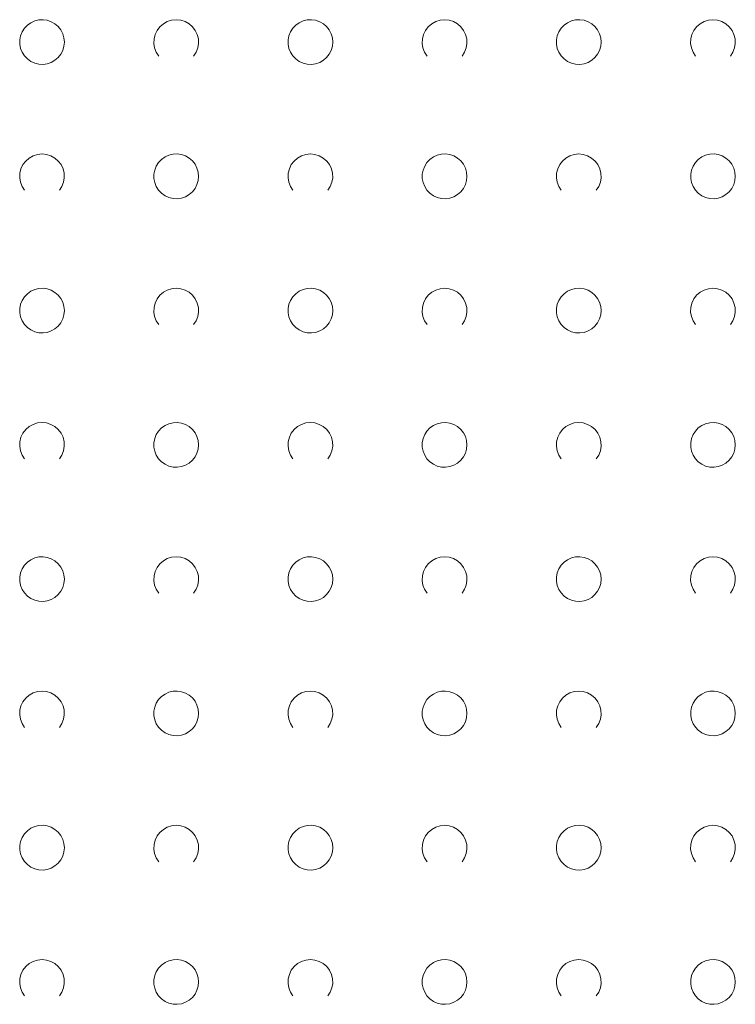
# Model space of a CAD drawing. Extents: x 5474185 to 5474933, y 5916077 to 5916824.
# Tile 47 of 256: x 5474353 to 5474369, y 5916598 to 5916620. Entities that reach past the tile are written whole.
import ezdxf

# ---------------------------------------------------------------- set-up
doc = ezdxf.new("R2010")
doc.units = 0
doc.layers.add('GSSZAD', color=254, linetype='CONTINUOUS', lineweight=18)

msp = doc.modelspace()

# ---------------------------------------------------------------- linework, layer by layer
at = {"layer": 'GSSZAD', "elevation": 10.1, "flags": 128}
for points in [[(5474353.845, 5916619.271005), (5474353.835964, 5916619.365631), (5474353.809184, 5916619.456836), (5474353.765627, 5916619.541325), (5474353.706867, 5916619.616045), (5474353.635028, 5916619.678293), (5474353.552708, 5916619.725821), (5474353.462879, 5916619.756911), (5474353.368791, 5916619.770439), (5474353.273843, 5916619.765916), (5474353.181466, 5916619.743505), (5474353.095, 5916619.704018), (5474353.01757, 5916619.64888), (5474352.951973, 5916619.580084), (5474352.900582, 5916619.500118), (5474352.865254, 5916619.411871), (5474352.847264, 5916619.318533), (5474352.847264, 5916619.223477), (5474352.865254, 5916619.130139), (5474352.900582, 5916619.041892), (5474352.951973, 5916618.961926), (5474353.01757, 5916618.89313), (5474353.095, 5916618.837992), (5474353.181466, 5916618.798505), (5474353.273843, 5916618.776094), (5474353.368791, 5916618.771571), (5474353.462879, 5916618.785099), (5474353.552708, 5916618.816189), (5474353.635028, 5916618.863717), (5474353.706867, 5916618.925965), (5474353.765627, 5916619.000685), (5474353.809184, 5916619.085174), (5474353.835964, 5916619.176379), (5474353.845, 5916619.271005)], [(5474359.845, 5916619.271005), (5474359.835964, 5916619.365631), (5474359.809184, 5916619.456836), (5474359.765627, 5916619.541325), (5474359.706867, 5916619.616045), (5474359.635028, 5916619.678293), (5474359.552708, 5916619.725821), (5474359.462879, 5916619.756911), (5474359.368791, 5916619.770439), (5474359.273843, 5916619.765916), (5474359.181466, 5916619.743505), (5474359.095, 5916619.704018), (5474359.01757, 5916619.64888), (5474358.951973, 5916619.580084), (5474358.900582, 5916619.500118), (5474358.865254, 5916619.411871), (5474358.847264, 5916619.318533), (5474358.847264, 5916619.223477), (5474358.865254, 5916619.130139), (5474358.900582, 5916619.041892), (5474358.951973, 5916618.961926), (5474359.01757, 5916618.89313), (5474359.095, 5916618.837992), (5474359.181466, 5916618.798505), (5474359.273843, 5916618.776094), (5474359.368791, 5916618.771571), (5474359.462879, 5916618.785099), (5474359.552708, 5916618.816189), (5474359.635028, 5916618.863717), (5474359.706867, 5916618.925965), (5474359.765627, 5916619.000685), (5474359.809184, 5916619.085174), (5474359.835964, 5916619.176379), (5474359.845, 5916619.271005)], [(5474365.845, 5916619.271005), (5474365.835964, 5916619.365631), (5474365.809184, 5916619.456836), (5474365.765627, 5916619.541325), (5474365.706867, 5916619.616045), (5474365.635028, 5916619.678293), (5474365.552708, 5916619.725821), (5474365.462879, 5916619.756911), (5474365.368791, 5916619.770439), (5474365.273843, 5916619.765916), (5474365.181466, 5916619.743505), (5474365.095, 5916619.704018), (5474365.01757, 5916619.64888), (5474364.951973, 5916619.580084), (5474364.900582, 5916619.500118), (5474364.865254, 5916619.411871), (5474364.847264, 5916619.318533), (5474364.847264, 5916619.223477), (5474364.865254, 5916619.130139), (5474364.900582, 5916619.041892), (5474364.951973, 5916618.961926), (5474365.01757, 5916618.89313), (5474365.095, 5916618.837992), (5474365.181466, 5916618.798505), (5474365.273843, 5916618.776094), (5474365.368791, 5916618.771571), (5474365.462879, 5916618.785099), (5474365.552708, 5916618.816189), (5474365.635028, 5916618.863717), (5474365.706867, 5916618.925965), (5474365.765627, 5916619.000685), (5474365.809184, 5916619.085174), (5474365.835964, 5916619.176379), (5474365.845, 5916619.271005)], [(5474356.845, 5916616.271005), (5474356.835964, 5916616.365631), (5474356.809184, 5916616.456836), (5474356.765627, 5916616.541325), (5474356.706867, 5916616.616045), (5474356.635028, 5916616.678293), (5474356.552708, 5916616.725821), (5474356.462879, 5916616.756911), (5474356.368791, 5916616.770439), (5474356.273843, 5916616.765916), (5474356.181466, 5916616.743505), (5474356.095, 5916616.704018), (5474356.01757, 5916616.64888), (5474355.951973, 5916616.580084), (5474355.900582, 5916616.500118), (5474355.865254, 5916616.411871), (5474355.847264, 5916616.318533), (5474355.847264, 5916616.223477), (5474355.865254, 5916616.130139), (5474355.900582, 5916616.041892), (5474355.951973, 5916615.961926), (5474356.01757, 5916615.89313), (5474356.095, 5916615.837992), (5474356.181466, 5916615.798505), (5474356.273843, 5916615.776094), (5474356.368791, 5916615.771571), (5474356.462879, 5916615.785099), (5474356.552708, 5916615.816189), (5474356.635028, 5916615.863717), (5474356.706867, 5916615.925965), (5474356.765627, 5916616.000685), (5474356.809184, 5916616.085174), (5474356.835964, 5916616.176379), (5474356.845, 5916616.271005)], [(5474362.845, 5916616.271005), (5474362.835964, 5916616.365631), (5474362.809184, 5916616.456836), (5474362.765627, 5916616.541325), (5474362.706867, 5916616.616045), (5474362.635028, 5916616.678293), (5474362.552708, 5916616.725821), (5474362.462879, 5916616.756911), (5474362.368791, 5916616.770439), (5474362.273843, 5916616.765916), (5474362.181466, 5916616.743505), (5474362.095, 5916616.704018), (5474362.01757, 5916616.64888), (5474361.951973, 5916616.580084), (5474361.900582, 5916616.500118), (5474361.865254, 5916616.411871), (5474361.847264, 5916616.318533), (5474361.847264, 5916616.223477), (5474361.865254, 5916616.130139), (5474361.900582, 5916616.041892), (5474361.951973, 5916615.961926), (5474362.01757, 5916615.89313), (5474362.095, 5916615.837992), (5474362.181466, 5916615.798505), (5474362.273843, 5916615.776094), (5474362.368791, 5916615.771571), (5474362.462879, 5916615.785099), (5474362.552708, 5916615.816189), (5474362.635028, 5916615.863717), (5474362.706867, 5916615.925965), (5474362.765627, 5916616.000685), (5474362.809184, 5916616.085174), (5474362.835964, 5916616.176379), (5474362.845, 5916616.271005)], [(5474368.845, 5916616.271005), (5474368.835964, 5916616.365631), (5474368.809184, 5916616.456836), (5474368.765627, 5916616.541325), (5474368.706867, 5916616.616045), (5474368.635028, 5916616.678293), (5474368.552708, 5916616.725821), (5474368.462879, 5916616.756911), (5474368.368791, 5916616.770439), (5474368.273843, 5916616.765916), (5474368.181466, 5916616.743505), (5474368.095, 5916616.704018), (5474368.01757, 5916616.64888), (5474367.951973, 5916616.580084), (5474367.900582, 5916616.500118), (5474367.865254, 5916616.411871), (5474367.847264, 5916616.318533), (5474367.847264, 5916616.223477), (5474367.865254, 5916616.130139), (5474367.900582, 5916616.041892), (5474367.951973, 5916615.961926), (5474368.01757, 5916615.89313), (5474368.095, 5916615.837992), (5474368.181466, 5916615.798505), (5474368.273843, 5916615.776094), (5474368.368791, 5916615.771571), (5474368.462879, 5916615.785099), (5474368.552708, 5916615.816189), (5474368.635028, 5916615.863717), (5474368.706867, 5916615.925965), (5474368.765627, 5916616.000685), (5474368.809184, 5916616.085174), (5474368.835964, 5916616.176379), (5474368.845, 5916616.271005)], [(5474353.845, 5916613.271005), (5474353.835964, 5916613.365631), (5474353.809184, 5916613.456836), (5474353.765627, 5916613.541325), (5474353.706867, 5916613.616045), (5474353.635028, 5916613.678293), (5474353.552708, 5916613.725821), (5474353.462879, 5916613.756911), (5474353.368791, 5916613.770439), (5474353.273843, 5916613.765916), (5474353.181466, 5916613.743505), (5474353.095, 5916613.704018), (5474353.01757, 5916613.64888), (5474352.951973, 5916613.580084), (5474352.900582, 5916613.500118), (5474352.865254, 5916613.411871), (5474352.847264, 5916613.318533), (5474352.847264, 5916613.223477), (5474352.865254, 5916613.130139), (5474352.900582, 5916613.041892), (5474352.951973, 5916612.961926), (5474353.01757, 5916612.89313), (5474353.095, 5916612.837992), (5474353.181466, 5916612.798505), (5474353.273843, 5916612.776094), (5474353.368791, 5916612.771571), (5474353.462879, 5916612.785099), (5474353.552708, 5916612.816189), (5474353.635028, 5916612.863717), (5474353.706867, 5916612.925965), (5474353.765627, 5916613.000685), (5474353.809184, 5916613.085174), (5474353.835964, 5916613.176379), (5474353.845, 5916613.271005)], [(5474359.845, 5916613.271005), (5474359.835964, 5916613.365631), (5474359.809184, 5916613.456836), (5474359.765627, 5916613.541325), (5474359.706867, 5916613.616045), (5474359.635028, 5916613.678293), (5474359.552708, 5916613.725821), (5474359.462879, 5916613.756911), (5474359.368791, 5916613.770439), (5474359.273843, 5916613.765916), (5474359.181466, 5916613.743505), (5474359.095, 5916613.704018), (5474359.01757, 5916613.64888), (5474358.951973, 5916613.580084), (5474358.900582, 5916613.500118), (5474358.865254, 5916613.411871), (5474358.847264, 5916613.318533), (5474358.847264, 5916613.223477), (5474358.865254, 5916613.130139), (5474358.900582, 5916613.041892), (5474358.951973, 5916612.961926), (5474359.01757, 5916612.89313), (5474359.095, 5916612.837992), (5474359.181466, 5916612.798505), (5474359.273843, 5916612.776094), (5474359.368791, 5916612.771571), (5474359.462879, 5916612.785099), (5474359.552708, 5916612.816189), (5474359.635028, 5916612.863717), (5474359.706867, 5916612.925965), (5474359.765627, 5916613.000685), (5474359.809184, 5916613.085174), (5474359.835964, 5916613.176379), (5474359.845, 5916613.271005)], [(5474365.845, 5916613.271005), (5474365.835964, 5916613.365631), (5474365.809184, 5916613.456836), (5474365.765627, 5916613.541325), (5474365.706867, 5916613.616045), (5474365.635028, 5916613.678293), (5474365.552708, 5916613.725821), (5474365.462879, 5916613.756911), (5474365.368791, 5916613.770439), (5474365.273843, 5916613.765916), (5474365.181466, 5916613.743505), (5474365.095, 5916613.704018), (5474365.01757, 5916613.64888), (5474364.951973, 5916613.580084), (5474364.900582, 5916613.500118), (5474364.865254, 5916613.411871), (5474364.847264, 5916613.318533), (5474364.847264, 5916613.223477), (5474364.865254, 5916613.130139), (5474364.900582, 5916613.041892), (5474364.951973, 5916612.961926), (5474365.01757, 5916612.89313), (5474365.095, 5916612.837992), (5474365.181466, 5916612.798505), (5474365.273843, 5916612.776094), (5474365.368791, 5916612.771571), (5474365.462879, 5916612.785099), (5474365.552708, 5916612.816189), (5474365.635028, 5916612.863717), (5474365.706867, 5916612.925965), (5474365.765627, 5916613.000685), (5474365.809184, 5916613.085174), (5474365.835964, 5916613.176379), (5474365.845, 5916613.271005)], [(5474356.845, 5916610.271005), (5474356.835964, 5916610.365631), (5474356.809184, 5916610.456836), (5474356.765627, 5916610.541325), (5474356.706867, 5916610.616045), (5474356.635028, 5916610.678293), (5474356.552708, 5916610.725821), (5474356.462879, 5916610.756911), (5474356.368791, 5916610.770439), (5474356.273843, 5916610.765916), (5474356.181466, 5916610.743505), (5474356.095, 5916610.704018), (5474356.01757, 5916610.64888), (5474355.951973, 5916610.580084), (5474355.900582, 5916610.500118), (5474355.865254, 5916610.411871), (5474355.847264, 5916610.318533), (5474355.847264, 5916610.223477), (5474355.865254, 5916610.130139), (5474355.900582, 5916610.041892), (5474355.951973, 5916609.961926), (5474356.01757, 5916609.89313), (5474356.095, 5916609.837992), (5474356.181466, 5916609.798505), (5474356.273843, 5916609.776094), (5474356.368791, 5916609.771571), (5474356.462879, 5916609.785099), (5474356.552708, 5916609.816189), (5474356.635028, 5916609.863717), (5474356.706867, 5916609.925965), (5474356.765627, 5916610.000685), (5474356.809184, 5916610.085174), (5474356.835964, 5916610.176379), (5474356.845, 5916610.271005)], [(5474362.845, 5916610.271005), (5474362.835964, 5916610.365631), (5474362.809184, 5916610.456836), (5474362.765627, 5916610.541325), (5474362.706867, 5916610.616045), (5474362.635028, 5916610.678293), (5474362.552708, 5916610.725821), (5474362.462879, 5916610.756911), (5474362.368791, 5916610.770439), (5474362.273843, 5916610.765916), (5474362.181466, 5916610.743505), (5474362.095, 5916610.704018), (5474362.01757, 5916610.64888), (5474361.951973, 5916610.580084), (5474361.900582, 5916610.500118), (5474361.865254, 5916610.411871), (5474361.847264, 5916610.318533), (5474361.847264, 5916610.223477), (5474361.865254, 5916610.130139), (5474361.900582, 5916610.041892), (5474361.951973, 5916609.961926), (5474362.01757, 5916609.89313), (5474362.095, 5916609.837992), (5474362.181466, 5916609.798505), (5474362.273843, 5916609.776094), (5474362.368791, 5916609.771571), (5474362.462879, 5916609.785099), (5474362.552708, 5916609.816189), (5474362.635028, 5916609.863717), (5474362.706867, 5916609.925965), (5474362.765627, 5916610.000685), (5474362.809184, 5916610.085174), (5474362.835964, 5916610.176379), (5474362.845, 5916610.271005)], [(5474368.845, 5916610.271005), (5474368.835964, 5916610.365631), (5474368.809184, 5916610.456836), (5474368.765627, 5916610.541325), (5474368.706867, 5916610.616045), (5474368.635028, 5916610.678293), (5474368.552708, 5916610.725821), (5474368.462879, 5916610.756911), (5474368.368791, 5916610.770439), (5474368.273843, 5916610.765916), (5474368.181466, 5916610.743505), (5474368.095, 5916610.704018), (5474368.01757, 5916610.64888), (5474367.951973, 5916610.580084), (5474367.900582, 5916610.500118), (5474367.865254, 5916610.411871), (5474367.847264, 5916610.318533), (5474367.847264, 5916610.223477), (5474367.865254, 5916610.130139), (5474367.900582, 5916610.041892), (5474367.951973, 5916609.961926), (5474368.01757, 5916609.89313), (5474368.095, 5916609.837992), (5474368.181466, 5916609.798505), (5474368.273843, 5916609.776094), (5474368.368791, 5916609.771571), (5474368.462879, 5916609.785099), (5474368.552708, 5916609.816189), (5474368.635028, 5916609.863717), (5474368.706867, 5916609.925965), (5474368.765627, 5916610.000685), (5474368.809184, 5916610.085174), (5474368.835964, 5916610.176379), (5474368.845, 5916610.271005)], [(5474353.845, 5916607.271005), (5474353.835964, 5916607.365631), (5474353.809184, 5916607.456836), (5474353.765627, 5916607.541325), (5474353.706867, 5916607.616045), (5474353.635028, 5916607.678293), (5474353.552708, 5916607.725821), (5474353.462879, 5916607.756911), (5474353.368791, 5916607.770439), (5474353.273843, 5916607.765916), (5474353.181466, 5916607.743505), (5474353.095, 5916607.704018), (5474353.01757, 5916607.64888), (5474352.951973, 5916607.580084), (5474352.900582, 5916607.500118), (5474352.865254, 5916607.411871), (5474352.847264, 5916607.318533), (5474352.847264, 5916607.223477), (5474352.865254, 5916607.130139), (5474352.900582, 5916607.041892), (5474352.951973, 5916606.961926), (5474353.01757, 5916606.89313), (5474353.095, 5916606.837992), (5474353.181466, 5916606.798505), (5474353.273843, 5916606.776094), (5474353.368791, 5916606.771571), (5474353.462879, 5916606.785099), (5474353.552708, 5916606.816189), (5474353.635028, 5916606.863717), (5474353.706867, 5916606.925965), (5474353.765627, 5916607.000685), (5474353.809184, 5916607.085174), (5474353.835964, 5916607.176379), (5474353.845, 5916607.271005)], [(5474359.845, 5916607.271005), (5474359.835964, 5916607.365631), (5474359.809184, 5916607.456836), (5474359.765627, 5916607.541325), (5474359.706867, 5916607.616045), (5474359.635028, 5916607.678293), (5474359.552708, 5916607.725821), (5474359.462879, 5916607.756911), (5474359.368791, 5916607.770439), (5474359.273843, 5916607.765916), (5474359.181466, 5916607.743505), (5474359.095, 5916607.704018), (5474359.01757, 5916607.64888), (5474358.951973, 5916607.580084), (5474358.900582, 5916607.500118), (5474358.865254, 5916607.411871), (5474358.847264, 5916607.318533), (5474358.847264, 5916607.223477), (5474358.865254, 5916607.130139), (5474358.900582, 5916607.041892), (5474358.951973, 5916606.961926), (5474359.01757, 5916606.89313), (5474359.095, 5916606.837992), (5474359.181466, 5916606.798505), (5474359.273843, 5916606.776094), (5474359.368791, 5916606.771571), (5474359.462879, 5916606.785099), (5474359.552708, 5916606.816189), (5474359.635028, 5916606.863717), (5474359.706867, 5916606.925965), (5474359.765627, 5916607.000685), (5474359.809184, 5916607.085174), (5474359.835964, 5916607.176379), (5474359.845, 5916607.271005)], [(5474365.845, 5916607.271005), (5474365.835964, 5916607.365631), (5474365.809184, 5916607.456836), (5474365.765627, 5916607.541325), (5474365.706867, 5916607.616045), (5474365.635028, 5916607.678293), (5474365.552708, 5916607.725821), (5474365.462879, 5916607.756911), (5474365.368791, 5916607.770439), (5474365.273843, 5916607.765916), (5474365.181466, 5916607.743505), (5474365.095, 5916607.704018), (5474365.01757, 5916607.64888), (5474364.951973, 5916607.580084), (5474364.900582, 5916607.500118), (5474364.865254, 5916607.411871), (5474364.847264, 5916607.318533), (5474364.847264, 5916607.223477), (5474364.865254, 5916607.130139), (5474364.900582, 5916607.041892), (5474364.951973, 5916606.961926), (5474365.01757, 5916606.89313), (5474365.095, 5916606.837992), (5474365.181466, 5916606.798505), (5474365.273843, 5916606.776094), (5474365.368791, 5916606.771571), (5474365.462879, 5916606.785099), (5474365.552708, 5916606.816189), (5474365.635028, 5916606.863717), (5474365.706867, 5916606.925965), (5474365.765627, 5916607.000685), (5474365.809184, 5916607.085174), (5474365.835964, 5916607.176379), (5474365.845, 5916607.271005)], [(5474356.845, 5916604.271005), (5474356.835964, 5916604.365631), (5474356.809184, 5916604.456836), (5474356.765627, 5916604.541325), (5474356.706867, 5916604.616045), (5474356.635028, 5916604.678293), (5474356.552708, 5916604.725821), (5474356.462879, 5916604.756911), (5474356.368791, 5916604.770439), (5474356.273843, 5916604.765916), (5474356.181466, 5916604.743505), (5474356.095, 5916604.704018), (5474356.01757, 5916604.64888), (5474355.951973, 5916604.580084), (5474355.900582, 5916604.500118), (5474355.865254, 5916604.411871), (5474355.847264, 5916604.318533), (5474355.847264, 5916604.223477), (5474355.865254, 5916604.130139), (5474355.900582, 5916604.041892), (5474355.951973, 5916603.961926), (5474356.01757, 5916603.89313), (5474356.095, 5916603.837992), (5474356.181466, 5916603.798505), (5474356.273843, 5916603.776094), (5474356.368791, 5916603.771571), (5474356.462879, 5916603.785099), (5474356.552708, 5916603.816189), (5474356.635028, 5916603.863717), (5474356.706867, 5916603.925965), (5474356.765627, 5916604.000685), (5474356.809184, 5916604.085174), (5474356.835964, 5916604.176379), (5474356.845, 5916604.271005)], [(5474362.845, 5916604.271005), (5474362.835964, 5916604.365631), (5474362.809184, 5916604.456836), (5474362.765627, 5916604.541325), (5474362.706867, 5916604.616045), (5474362.635028, 5916604.678293), (5474362.552708, 5916604.725821), (5474362.462879, 5916604.756911), (5474362.368791, 5916604.770439), (5474362.273843, 5916604.765916), (5474362.181466, 5916604.743505), (5474362.095, 5916604.704018), (5474362.01757, 5916604.64888), (5474361.951973, 5916604.580084), (5474361.900582, 5916604.500118), (5474361.865254, 5916604.411871), (5474361.847264, 5916604.318533), (5474361.847264, 5916604.223477), (5474361.865254, 5916604.130139), (5474361.900582, 5916604.041892), (5474361.951973, 5916603.961926), (5474362.01757, 5916603.89313), (5474362.095, 5916603.837992), (5474362.181466, 5916603.798505), (5474362.273843, 5916603.776094), (5474362.368791, 5916603.771571), (5474362.462879, 5916603.785099), (5474362.552708, 5916603.816189), (5474362.635028, 5916603.863717), (5474362.706867, 5916603.925965), (5474362.765627, 5916604.000685), (5474362.809184, 5916604.085174), (5474362.835964, 5916604.176379), (5474362.845, 5916604.271005)], [(5474368.845, 5916604.271005), (5474368.835964, 5916604.365631), (5474368.809184, 5916604.456836), (5474368.765627, 5916604.541325), (5474368.706867, 5916604.616045), (5474368.635028, 5916604.678293), (5474368.552708, 5916604.725821), (5474368.462879, 5916604.756911), (5474368.368791, 5916604.770439), (5474368.273843, 5916604.765916), (5474368.181466, 5916604.743505), (5474368.095, 5916604.704018), (5474368.01757, 5916604.64888), (5474367.951973, 5916604.580084), (5474367.900582, 5916604.500118), (5474367.865254, 5916604.411871), (5474367.847264, 5916604.318533), (5474367.847264, 5916604.223477), (5474367.865254, 5916604.130139), (5474367.900582, 5916604.041892), (5474367.951973, 5916603.961926), (5474368.01757, 5916603.89313), (5474368.095, 5916603.837992), (5474368.181466, 5916603.798505), (5474368.273843, 5916603.776094), (5474368.368791, 5916603.771571), (5474368.462879, 5916603.785099), (5474368.552708, 5916603.816189), (5474368.635028, 5916603.863717), (5474368.706867, 5916603.925965), (5474368.765627, 5916604.000685), (5474368.809184, 5916604.085174), (5474368.835964, 5916604.176379), (5474368.845, 5916604.271005)], [(5474353.845, 5916601.271005), (5474353.835964, 5916601.365631), (5474353.809184, 5916601.456836), (5474353.765627, 5916601.541325), (5474353.706867, 5916601.616045), (5474353.635028, 5916601.678293), (5474353.552708, 5916601.725821), (5474353.462879, 5916601.756911), (5474353.368791, 5916601.770439), (5474353.273843, 5916601.765916), (5474353.181466, 5916601.743505), (5474353.095, 5916601.704018), (5474353.01757, 5916601.64888), (5474352.951973, 5916601.580084), (5474352.900582, 5916601.500118), (5474352.865254, 5916601.411871), (5474352.847264, 5916601.318533), (5474352.847264, 5916601.223477), (5474352.865254, 5916601.130139), (5474352.900582, 5916601.041892), (5474352.951973, 5916600.961926), (5474353.01757, 5916600.89313), (5474353.095, 5916600.837992), (5474353.181466, 5916600.798505), (5474353.273843, 5916600.776094), (5474353.368791, 5916600.771571), (5474353.462879, 5916600.785099), (5474353.552708, 5916600.816189), (5474353.635028, 5916600.863717), (5474353.706867, 5916600.925965), (5474353.765627, 5916601.000685), (5474353.809184, 5916601.085174), (5474353.835964, 5916601.176379), (5474353.845, 5916601.271005)], [(5474359.845, 5916601.271005), (5474359.835964, 5916601.365631), (5474359.809184, 5916601.456836), (5474359.765627, 5916601.541325), (5474359.706867, 5916601.616045), (5474359.635028, 5916601.678293), (5474359.552708, 5916601.725821), (5474359.462879, 5916601.756911), (5474359.368791, 5916601.770439), (5474359.273843, 5916601.765916), (5474359.181466, 5916601.743505), (5474359.095, 5916601.704018), (5474359.01757, 5916601.64888), (5474358.951973, 5916601.580084), (5474358.900582, 5916601.500118), (5474358.865254, 5916601.411871), (5474358.847264, 5916601.318533), (5474358.847264, 5916601.223477), (5474358.865254, 5916601.130139), (5474358.900582, 5916601.041892), (5474358.951973, 5916600.961926), (5474359.01757, 5916600.89313), (5474359.095, 5916600.837992), (5474359.181466, 5916600.798505), (5474359.273843, 5916600.776094), (5474359.368791, 5916600.771571), (5474359.462879, 5916600.785099), (5474359.552708, 5916600.816189), (5474359.635028, 5916600.863717), (5474359.706867, 5916600.925965), (5474359.765627, 5916601.000685), (5474359.809184, 5916601.085174), (5474359.835964, 5916601.176379), (5474359.845, 5916601.271005)], [(5474365.845, 5916601.271005), (5474365.835964, 5916601.365631), (5474365.809184, 5916601.456836), (5474365.765627, 5916601.541325), (5474365.706867, 5916601.616045), (5474365.635028, 5916601.678293), (5474365.552708, 5916601.725821), (5474365.462879, 5916601.756911), (5474365.368791, 5916601.770439), (5474365.273843, 5916601.765916), (5474365.181466, 5916601.743505), (5474365.095, 5916601.704018), (5474365.01757, 5916601.64888), (5474364.951973, 5916601.580084), (5474364.900582, 5916601.500118), (5474364.865254, 5916601.411871), (5474364.847264, 5916601.318533), (5474364.847264, 5916601.223477), (5474364.865254, 5916601.130139), (5474364.900582, 5916601.041892), (5474364.951973, 5916600.961926), (5474365.01757, 5916600.89313), (5474365.095, 5916600.837992), (5474365.181466, 5916600.798505), (5474365.273843, 5916600.776094), (5474365.368791, 5916600.771571), (5474365.462879, 5916600.785099), (5474365.552708, 5916600.816189), (5474365.635028, 5916600.863717), (5474365.706867, 5916600.925965), (5474365.765627, 5916601.000685), (5474365.809184, 5916601.085174), (5474365.835964, 5916601.176379), (5474365.845, 5916601.271005)], [(5474356.845, 5916598.271005), (5474356.835964, 5916598.365631), (5474356.809184, 5916598.456836), (5474356.765627, 5916598.541325), (5474356.706867, 5916598.616045), (5474356.635028, 5916598.678293), (5474356.552708, 5916598.725821), (5474356.462879, 5916598.756911), (5474356.368791, 5916598.770439), (5474356.273843, 5916598.765916), (5474356.181466, 5916598.743505), (5474356.095, 5916598.704018), (5474356.01757, 5916598.64888), (5474355.951973, 5916598.580084), (5474355.900582, 5916598.500118), (5474355.865254, 5916598.411871), (5474355.847264, 5916598.318533), (5474355.847264, 5916598.223477), (5474355.865254, 5916598.130139), (5474355.900582, 5916598.041892), (5474355.951973, 5916597.961926), (5474356.01757, 5916597.89313), (5474356.095, 5916597.837992), (5474356.181466, 5916597.798505), (5474356.273843, 5916597.776094), (5474356.368791, 5916597.771571), (5474356.462879, 5916597.785099), (5474356.552708, 5916597.816189), (5474356.635028, 5916597.863717), (5474356.706867, 5916597.925965), (5474356.765627, 5916598.000685), (5474356.809184, 5916598.085174), (5474356.835964, 5916598.176379), (5474356.845, 5916598.271005)], [(5474362.845, 5916598.271005), (5474362.835964, 5916598.365631), (5474362.809184, 5916598.456836), (5474362.765627, 5916598.541325), (5474362.706867, 5916598.616045), (5474362.635028, 5916598.678293), (5474362.552708, 5916598.725821), (5474362.462879, 5916598.756911), (5474362.368791, 5916598.770439), (5474362.273843, 5916598.765916), (5474362.181466, 5916598.743505), (5474362.095, 5916598.704018), (5474362.01757, 5916598.64888), (5474361.951973, 5916598.580084), (5474361.900582, 5916598.500118), (5474361.865254, 5916598.411871), (5474361.847264, 5916598.318533), (5474361.847264, 5916598.223477), (5474361.865254, 5916598.130139), (5474361.900582, 5916598.041892), (5474361.951973, 5916597.961926), (5474362.01757, 5916597.89313), (5474362.095, 5916597.837992), (5474362.181466, 5916597.798505), (5474362.273843, 5916597.776094), (5474362.368791, 5916597.771571), (5474362.462879, 5916597.785099), (5474362.552708, 5916597.816189), (5474362.635028, 5916597.863717), (5474362.706867, 5916597.925965), (5474362.765627, 5916598.000685), (5474362.809184, 5916598.085174), (5474362.835964, 5916598.176379), (5474362.845, 5916598.271005)], [(5474368.845, 5916598.271005), (5474368.835964, 5916598.365631), (5474368.809184, 5916598.456836), (5474368.765627, 5916598.541325), (5474368.706867, 5916598.616045), (5474368.635028, 5916598.678293), (5474368.552708, 5916598.725821), (5474368.462879, 5916598.756911), (5474368.368791, 5916598.770439), (5474368.273843, 5916598.765916), (5474368.181466, 5916598.743505), (5474368.095, 5916598.704018), (5474368.01757, 5916598.64888), (5474367.951973, 5916598.580084), (5474367.900582, 5916598.500118), (5474367.865254, 5916598.411871), (5474367.847264, 5916598.318533), (5474367.847264, 5916598.223477), (5474367.865254, 5916598.130139), (5474367.900582, 5916598.041892), (5474367.951973, 5916597.961926), (5474368.01757, 5916597.89313), (5474368.095, 5916597.837992), (5474368.181466, 5916597.798505), (5474368.273843, 5916597.776094), (5474368.368791, 5916597.771571), (5474368.462879, 5916597.785099), (5474368.552708, 5916597.816189), (5474368.635028, 5916597.863717), (5474368.706867, 5916597.925965), (5474368.765627, 5916598.000685), (5474368.809184, 5916598.085174), (5474368.835964, 5916598.176379), (5474368.845, 5916598.271005)]]:
    msp.add_lwpolyline(points, close=True, dxfattribs=at)
for points in [[(5474355.954688, 5916618.958505), (5474355.899433, 5916619.044136), (5474355.862688, 5916619.139191), (5474355.84598, 5916619.239723), (5474355.850002, 5916619.341554), (5474355.874588, 5916619.440454), (5474355.918717, 5916619.532315), (5474355.980554, 5916619.61332), (5474356.057532, 5916619.680104), (5474356.146452, 5916619.729894), (5474356.24362, 5916619.760619), (5474356.345, 5916619.771005), (5474356.44638, 5916619.760619), (5474356.543548, 5916619.729894), (5474356.632468, 5916619.680104), (5474356.709446, 5916619.61332), (5474356.771283, 5916619.532315), (5474356.815412, 5916619.440454), (5474356.839998, 5916619.341554), (5474356.84402, 5916619.239723), (5474356.827312, 5916619.139191), (5474356.790567, 5916619.044136), (5474356.735312, 5916618.958505)], [(5474361.954688, 5916618.958505), (5474361.899433, 5916619.044136), (5474361.862688, 5916619.139191), (5474361.84598, 5916619.239723), (5474361.850002, 5916619.341554), (5474361.874588, 5916619.440454), (5474361.918717, 5916619.532315), (5474361.980554, 5916619.61332), (5474362.057532, 5916619.680104), (5474362.146452, 5916619.729894), (5474362.24362, 5916619.760619), (5474362.345, 5916619.771005), (5474362.44638, 5916619.760619), (5474362.543548, 5916619.729894), (5474362.632468, 5916619.680104), (5474362.709446, 5916619.61332), (5474362.771283, 5916619.532315), (5474362.815412, 5916619.440454), (5474362.839998, 5916619.341554), (5474362.84402, 5916619.239723), (5474362.827312, 5916619.139191), (5474362.790567, 5916619.044136), (5474362.735312, 5916618.958505)], [(5474367.954688, 5916618.958505), (5474367.899433, 5916619.044136), (5474367.862688, 5916619.139191), (5474367.84598, 5916619.239723), (5474367.850002, 5916619.341554), (5474367.874588, 5916619.440454), (5474367.918717, 5916619.532315), (5474367.980554, 5916619.61332), (5474368.057532, 5916619.680104), (5474368.146452, 5916619.729894), (5474368.24362, 5916619.760619), (5474368.345, 5916619.771005), (5474368.44638, 5916619.760619), (5474368.543548, 5916619.729894), (5474368.632468, 5916619.680104), (5474368.709446, 5916619.61332), (5474368.771283, 5916619.532315), (5474368.815412, 5916619.440454), (5474368.839998, 5916619.341554), (5474368.84402, 5916619.239723), (5474368.827312, 5916619.139191), (5474368.790567, 5916619.044136), (5474368.735312, 5916618.958505)], [(5474352.954688, 5916615.958505), (5474352.899433, 5916616.044136), (5474352.862688, 5916616.139191), (5474352.84598, 5916616.239723), (5474352.850002, 5916616.341554), (5474352.874588, 5916616.440454), (5474352.918717, 5916616.532315), (5474352.980554, 5916616.61332), (5474353.057532, 5916616.680104), (5474353.146452, 5916616.729894), (5474353.24362, 5916616.760619), (5474353.345, 5916616.771005), (5474353.44638, 5916616.760619), (5474353.543548, 5916616.729894), (5474353.632468, 5916616.680104), (5474353.709446, 5916616.61332), (5474353.771283, 5916616.532315), (5474353.815412, 5916616.440454), (5474353.839998, 5916616.341554), (5474353.84402, 5916616.239723), (5474353.827312, 5916616.139191), (5474353.790567, 5916616.044136), (5474353.735312, 5916615.958505)], [(5474358.954688, 5916615.958505), (5474358.899433, 5916616.044136), (5474358.862688, 5916616.139191), (5474358.84598, 5916616.239723), (5474358.850002, 5916616.341554), (5474358.874588, 5916616.440454), (5474358.918717, 5916616.532315), (5474358.980554, 5916616.61332), (5474359.057532, 5916616.680104), (5474359.146452, 5916616.729894), (5474359.24362, 5916616.760619), (5474359.345, 5916616.771005), (5474359.44638, 5916616.760619), (5474359.543548, 5916616.729894), (5474359.632468, 5916616.680104), (5474359.709446, 5916616.61332), (5474359.771283, 5916616.532315), (5474359.815412, 5916616.440454), (5474359.839998, 5916616.341554), (5474359.84402, 5916616.239723), (5474359.827312, 5916616.139191), (5474359.790567, 5916616.044136), (5474359.735312, 5916615.958505)], [(5474364.954688, 5916615.958505), (5474364.899433, 5916616.044136), (5474364.862688, 5916616.139191), (5474364.84598, 5916616.239723), (5474364.850002, 5916616.341554), (5474364.874588, 5916616.440454), (5474364.918717, 5916616.532315), (5474364.980554, 5916616.61332), (5474365.057532, 5916616.680104), (5474365.146452, 5916616.729894), (5474365.24362, 5916616.760619), (5474365.345, 5916616.771005), (5474365.44638, 5916616.760619), (5474365.543548, 5916616.729894), (5474365.632468, 5916616.680104), (5474365.709446, 5916616.61332), (5474365.771283, 5916616.532315), (5474365.815412, 5916616.440454), (5474365.839998, 5916616.341554), (5474365.84402, 5916616.239723), (5474365.827312, 5916616.139191), (5474365.790567, 5916616.044136), (5474365.735312, 5916615.958505)], [(5474355.954688, 5916612.958505), (5474355.899433, 5916613.044136), (5474355.862688, 5916613.139191), (5474355.84598, 5916613.239723), (5474355.850002, 5916613.341554), (5474355.874588, 5916613.440454), (5474355.918717, 5916613.532315), (5474355.980554, 5916613.61332), (5474356.057532, 5916613.680104), (5474356.146452, 5916613.729894), (5474356.24362, 5916613.760619), (5474356.345, 5916613.771005), (5474356.44638, 5916613.760619), (5474356.543548, 5916613.729894), (5474356.632468, 5916613.680104), (5474356.709446, 5916613.61332), (5474356.771283, 5916613.532315), (5474356.815412, 5916613.440454), (5474356.839998, 5916613.341554), (5474356.84402, 5916613.239723), (5474356.827312, 5916613.139191), (5474356.790567, 5916613.044136), (5474356.735312, 5916612.958505)], [(5474361.954688, 5916612.958505), (5474361.899433, 5916613.044136), (5474361.862688, 5916613.139191), (5474361.84598, 5916613.239723), (5474361.850002, 5916613.341554), (5474361.874588, 5916613.440454), (5474361.918717, 5916613.532315), (5474361.980554, 5916613.61332), (5474362.057532, 5916613.680104), (5474362.146452, 5916613.729894), (5474362.24362, 5916613.760619), (5474362.345, 5916613.771005), (5474362.44638, 5916613.760619), (5474362.543548, 5916613.729894), (5474362.632468, 5916613.680104), (5474362.709446, 5916613.61332), (5474362.771283, 5916613.532315), (5474362.815412, 5916613.440454), (5474362.839998, 5916613.341554), (5474362.84402, 5916613.239723), (5474362.827312, 5916613.139191), (5474362.790567, 5916613.044136), (5474362.735312, 5916612.958505)], [(5474367.954688, 5916612.958505), (5474367.899433, 5916613.044136), (5474367.862688, 5916613.139191), (5474367.84598, 5916613.239723), (5474367.850002, 5916613.341554), (5474367.874588, 5916613.440454), (5474367.918717, 5916613.532315), (5474367.980554, 5916613.61332), (5474368.057532, 5916613.680104), (5474368.146452, 5916613.729894), (5474368.24362, 5916613.760619), (5474368.345, 5916613.771005), (5474368.44638, 5916613.760619), (5474368.543548, 5916613.729894), (5474368.632468, 5916613.680104), (5474368.709446, 5916613.61332), (5474368.771283, 5916613.532315), (5474368.815412, 5916613.440454), (5474368.839998, 5916613.341554), (5474368.84402, 5916613.239723), (5474368.827312, 5916613.139191), (5474368.790567, 5916613.044136), (5474368.735312, 5916612.958505)], [(5474352.954688, 5916609.958505), (5474352.899433, 5916610.044136), (5474352.862688, 5916610.139191), (5474352.84598, 5916610.239723), (5474352.850002, 5916610.341554), (5474352.874588, 5916610.440454), (5474352.918717, 5916610.532315), (5474352.980554, 5916610.61332), (5474353.057532, 5916610.680104), (5474353.146452, 5916610.729894), (5474353.24362, 5916610.760619), (5474353.345, 5916610.771005), (5474353.44638, 5916610.760619), (5474353.543548, 5916610.729894), (5474353.632468, 5916610.680104), (5474353.709446, 5916610.61332), (5474353.771283, 5916610.532315), (5474353.815412, 5916610.440454), (5474353.839998, 5916610.341554), (5474353.84402, 5916610.239723), (5474353.827312, 5916610.139191), (5474353.790567, 5916610.044136), (5474353.735312, 5916609.958505)], [(5474358.954688, 5916609.958505), (5474358.899433, 5916610.044136), (5474358.862688, 5916610.139191), (5474358.84598, 5916610.239723), (5474358.850002, 5916610.341554), (5474358.874588, 5916610.440454), (5474358.918717, 5916610.532315), (5474358.980554, 5916610.61332), (5474359.057532, 5916610.680104), (5474359.146452, 5916610.729894), (5474359.24362, 5916610.760619), (5474359.345, 5916610.771005), (5474359.44638, 5916610.760619), (5474359.543548, 5916610.729894), (5474359.632468, 5916610.680104), (5474359.709446, 5916610.61332), (5474359.771283, 5916610.532315), (5474359.815412, 5916610.440454), (5474359.839998, 5916610.341554), (5474359.84402, 5916610.239723), (5474359.827312, 5916610.139191), (5474359.790567, 5916610.044136), (5474359.735312, 5916609.958505)], [(5474364.954688, 5916609.958505), (5474364.899433, 5916610.044136), (5474364.862688, 5916610.139191), (5474364.84598, 5916610.239723), (5474364.850002, 5916610.341554), (5474364.874588, 5916610.440454), (5474364.918717, 5916610.532315), (5474364.980554, 5916610.61332), (5474365.057532, 5916610.680104), (5474365.146452, 5916610.729894), (5474365.24362, 5916610.760619), (5474365.345, 5916610.771005), (5474365.44638, 5916610.760619), (5474365.543548, 5916610.729894), (5474365.632468, 5916610.680104), (5474365.709446, 5916610.61332), (5474365.771283, 5916610.532315), (5474365.815412, 5916610.440454), (5474365.839998, 5916610.341554), (5474365.84402, 5916610.239723), (5474365.827312, 5916610.139191), (5474365.790567, 5916610.044136), (5474365.735312, 5916609.958505)], [(5474355.954688, 5916606.958505), (5474355.899433, 5916607.044136), (5474355.862688, 5916607.139191), (5474355.84598, 5916607.239723), (5474355.850002, 5916607.341554), (5474355.874588, 5916607.440454), (5474355.918717, 5916607.532315), (5474355.980554, 5916607.61332), (5474356.057532, 5916607.680104), (5474356.146452, 5916607.729894), (5474356.24362, 5916607.760619), (5474356.345, 5916607.771005), (5474356.44638, 5916607.760619), (5474356.543548, 5916607.729894), (5474356.632468, 5916607.680104), (5474356.709446, 5916607.61332), (5474356.771283, 5916607.532315), (5474356.815412, 5916607.440454), (5474356.839998, 5916607.341554), (5474356.84402, 5916607.239723), (5474356.827312, 5916607.139191), (5474356.790567, 5916607.044136), (5474356.735312, 5916606.958505)], [(5474361.954688, 5916606.958505), (5474361.899433, 5916607.044136), (5474361.862688, 5916607.139191), (5474361.84598, 5916607.239723), (5474361.850002, 5916607.341554), (5474361.874588, 5916607.440454), (5474361.918717, 5916607.532315), (5474361.980554, 5916607.61332), (5474362.057532, 5916607.680104), (5474362.146452, 5916607.729894), (5474362.24362, 5916607.760619), (5474362.345, 5916607.771005), (5474362.44638, 5916607.760619), (5474362.543548, 5916607.729894), (5474362.632468, 5916607.680104), (5474362.709446, 5916607.61332), (5474362.771283, 5916607.532315), (5474362.815412, 5916607.440454), (5474362.839998, 5916607.341554), (5474362.84402, 5916607.239723), (5474362.827312, 5916607.139191), (5474362.790567, 5916607.044136), (5474362.735312, 5916606.958505)], [(5474367.954688, 5916606.958505), (5474367.899433, 5916607.044136), (5474367.862688, 5916607.139191), (5474367.84598, 5916607.239723), (5474367.850002, 5916607.341554), (5474367.874588, 5916607.440454), (5474367.918717, 5916607.532315), (5474367.980554, 5916607.61332), (5474368.057532, 5916607.680104), (5474368.146452, 5916607.729894), (5474368.24362, 5916607.760619), (5474368.345, 5916607.771005), (5474368.44638, 5916607.760619), (5474368.543548, 5916607.729894), (5474368.632468, 5916607.680104), (5474368.709446, 5916607.61332), (5474368.771283, 5916607.532315), (5474368.815412, 5916607.440454), (5474368.839998, 5916607.341554), (5474368.84402, 5916607.239723), (5474368.827312, 5916607.139191), (5474368.790567, 5916607.044136), (5474368.735312, 5916606.958505)], [(5474352.954688, 5916603.958505), (5474352.899433, 5916604.044136), (5474352.862688, 5916604.139191), (5474352.84598, 5916604.239723), (5474352.850002, 5916604.341554), (5474352.874588, 5916604.440454), (5474352.918717, 5916604.532315), (5474352.980554, 5916604.61332), (5474353.057532, 5916604.680104), (5474353.146452, 5916604.729894), (5474353.24362, 5916604.760619), (5474353.345, 5916604.771005), (5474353.44638, 5916604.760619), (5474353.543548, 5916604.729894), (5474353.632468, 5916604.680104), (5474353.709446, 5916604.61332), (5474353.771283, 5916604.532315), (5474353.815412, 5916604.440454), (5474353.839998, 5916604.341554), (5474353.84402, 5916604.239723), (5474353.827312, 5916604.139191), (5474353.790567, 5916604.044136), (5474353.735312, 5916603.958505)], [(5474358.954688, 5916603.958505), (5474358.899433, 5916604.044136), (5474358.862688, 5916604.139191), (5474358.84598, 5916604.239723), (5474358.850002, 5916604.341554), (5474358.874588, 5916604.440454), (5474358.918717, 5916604.532315), (5474358.980554, 5916604.61332), (5474359.057532, 5916604.680104), (5474359.146452, 5916604.729894), (5474359.24362, 5916604.760619), (5474359.345, 5916604.771005), (5474359.44638, 5916604.760619), (5474359.543548, 5916604.729894), (5474359.632468, 5916604.680104), (5474359.709446, 5916604.61332), (5474359.771283, 5916604.532315), (5474359.815412, 5916604.440454), (5474359.839998, 5916604.341554), (5474359.84402, 5916604.239723), (5474359.827312, 5916604.139191), (5474359.790567, 5916604.044136), (5474359.735312, 5916603.958505)], [(5474364.954688, 5916603.958505), (5474364.899433, 5916604.044136), (5474364.862688, 5916604.139191), (5474364.84598, 5916604.239723), (5474364.850002, 5916604.341554), (5474364.874588, 5916604.440454), (5474364.918717, 5916604.532315), (5474364.980554, 5916604.61332), (5474365.057532, 5916604.680104), (5474365.146452, 5916604.729894), (5474365.24362, 5916604.760619), (5474365.345, 5916604.771005), (5474365.44638, 5916604.760619), (5474365.543548, 5916604.729894), (5474365.632468, 5916604.680104), (5474365.709446, 5916604.61332), (5474365.771283, 5916604.532315), (5474365.815412, 5916604.440454), (5474365.839998, 5916604.341554), (5474365.84402, 5916604.239723), (5474365.827312, 5916604.139191), (5474365.790567, 5916604.044136), (5474365.735312, 5916603.958505)], [(5474355.954688, 5916600.958505), (5474355.899433, 5916601.044136), (5474355.862688, 5916601.139191), (5474355.84598, 5916601.239723), (5474355.850002, 5916601.341554), (5474355.874588, 5916601.440454), (5474355.918717, 5916601.532315), (5474355.980554, 5916601.61332), (5474356.057532, 5916601.680104), (5474356.146452, 5916601.729894), (5474356.24362, 5916601.760619), (5474356.345, 5916601.771005), (5474356.44638, 5916601.760619), (5474356.543548, 5916601.729894), (5474356.632468, 5916601.680104), (5474356.709446, 5916601.61332), (5474356.771283, 5916601.532315), (5474356.815412, 5916601.440454), (5474356.839998, 5916601.341554), (5474356.84402, 5916601.239723), (5474356.827312, 5916601.139191), (5474356.790567, 5916601.044136), (5474356.735312, 5916600.958505)], [(5474361.954688, 5916600.958505), (5474361.899433, 5916601.044136), (5474361.862688, 5916601.139191), (5474361.84598, 5916601.239723), (5474361.850002, 5916601.341554), (5474361.874588, 5916601.440454), (5474361.918717, 5916601.532315), (5474361.980554, 5916601.61332), (5474362.057532, 5916601.680104), (5474362.146452, 5916601.729894), (5474362.24362, 5916601.760619), (5474362.345, 5916601.771005), (5474362.44638, 5916601.760619), (5474362.543548, 5916601.729894), (5474362.632468, 5916601.680104), (5474362.709446, 5916601.61332), (5474362.771283, 5916601.532315), (5474362.815412, 5916601.440454), (5474362.839998, 5916601.341554), (5474362.84402, 5916601.239723), (5474362.827312, 5916601.139191), (5474362.790567, 5916601.044136), (5474362.735312, 5916600.958505)], [(5474367.954688, 5916600.958505), (5474367.899433, 5916601.044136), (5474367.862688, 5916601.139191), (5474367.84598, 5916601.239723), (5474367.850002, 5916601.341554), (5474367.874588, 5916601.440454), (5474367.918717, 5916601.532315), (5474367.980554, 5916601.61332), (5474368.057532, 5916601.680104), (5474368.146452, 5916601.729894), (5474368.24362, 5916601.760619), (5474368.345, 5916601.771005), (5474368.44638, 5916601.760619), (5474368.543548, 5916601.729894), (5474368.632468, 5916601.680104), (5474368.709446, 5916601.61332), (5474368.771283, 5916601.532315), (5474368.815412, 5916601.440454), (5474368.839998, 5916601.341554), (5474368.84402, 5916601.239723), (5474368.827312, 5916601.139191), (5474368.790567, 5916601.044136), (5474368.735312, 5916600.958505)], [(5474352.954688, 5916597.958505), (5474352.899433, 5916598.044136), (5474352.862688, 5916598.139191), (5474352.84598, 5916598.239723), (5474352.850002, 5916598.341554), (5474352.874588, 5916598.440454), (5474352.918717, 5916598.532315), (5474352.980554, 5916598.61332), (5474353.057532, 5916598.680104), (5474353.146452, 5916598.729894), (5474353.24362, 5916598.760619), (5474353.345, 5916598.771005), (5474353.44638, 5916598.760619), (5474353.543548, 5916598.729894), (5474353.632468, 5916598.680104), (5474353.709446, 5916598.61332), (5474353.771283, 5916598.532315), (5474353.815412, 5916598.440454), (5474353.839998, 5916598.341554), (5474353.84402, 5916598.239723), (5474353.827312, 5916598.139191), (5474353.790567, 5916598.044136), (5474353.735312, 5916597.958505)], [(5474358.954688, 5916597.958505), (5474358.899433, 5916598.044136), (5474358.862688, 5916598.139191), (5474358.84598, 5916598.239723), (5474358.850002, 5916598.341554), (5474358.874588, 5916598.440454), (5474358.918717, 5916598.532315), (5474358.980554, 5916598.61332), (5474359.057532, 5916598.680104), (5474359.146452, 5916598.729894), (5474359.24362, 5916598.760619), (5474359.345, 5916598.771005), (5474359.44638, 5916598.760619), (5474359.543548, 5916598.729894), (5474359.632468, 5916598.680104), (5474359.709446, 5916598.61332), (5474359.771283, 5916598.532315), (5474359.815412, 5916598.440454), (5474359.839998, 5916598.341554), (5474359.84402, 5916598.239723), (5474359.827312, 5916598.139191), (5474359.790567, 5916598.044136), (5474359.735312, 5916597.958505)], [(5474364.954688, 5916597.958505), (5474364.899433, 5916598.044136), (5474364.862688, 5916598.139191), (5474364.84598, 5916598.239723), (5474364.850002, 5916598.341554), (5474364.874588, 5916598.440454), (5474364.918717, 5916598.532315), (5474364.980554, 5916598.61332), (5474365.057532, 5916598.680104), (5474365.146452, 5916598.729894), (5474365.24362, 5916598.760619), (5474365.345, 5916598.771005), (5474365.44638, 5916598.760619), (5474365.543548, 5916598.729894), (5474365.632468, 5916598.680104), (5474365.709446, 5916598.61332), (5474365.771283, 5916598.532315), (5474365.815412, 5916598.440454), (5474365.839998, 5916598.341554), (5474365.84402, 5916598.239723), (5474365.827312, 5916598.139191), (5474365.790567, 5916598.044136), (5474365.735312, 5916597.958505)]]:
    msp.add_lwpolyline(points, dxfattribs=at)

doc.saveas('drawing.dxf')
